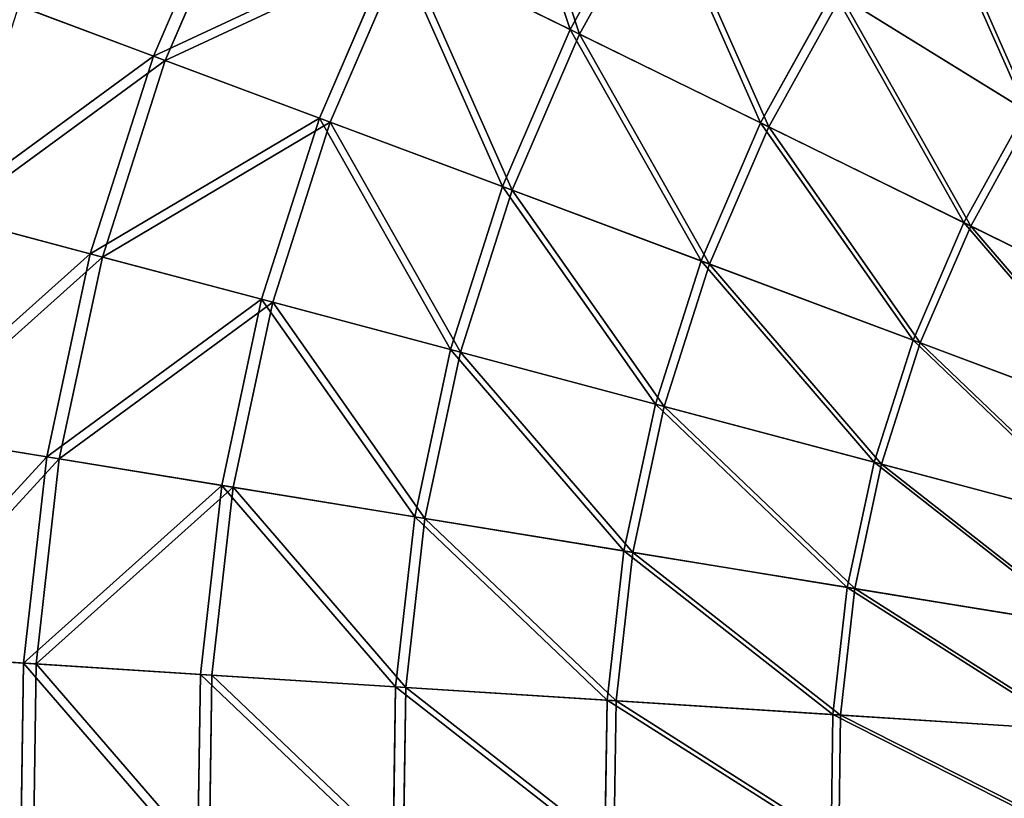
# Model space of a CAD drawing. Extents: x 0 to 1840, y 0 to 334.
# Tile 28 of 109: x 37 to 98, y 167 to 215. Entities that reach past the tile are written whole.
import ezdxf

# ---------------------------------------------------------------- set-up
doc = ezdxf.new("R2010")
doc.units = 0
doc.layers.get('0').update_dxf_attribs({"color": 13, "linetype": 'CONTINUOUS'})

# ---------------------------------------------------------------- blocks, each defined once
blk = doc.blocks.new('GROUP_4')
for p, q in [((45.644, 212.963, 104.675), (50.697, 224.678, 104.675)), ((51.392, 224.337, 104.039), (46.369, 212.692, 104.039)), ((71.254, 214.589, 127.547), (76.342, 223.785, 127.547)), ((76.882, 223.451, 126.772), (71.824, 214.309, 126.772)), ((55.841, 209.147, 116.673), (60.47, 219.881, 116.673)), ((61.106, 219.569, 115.964), (56.504, 208.899, 115.964)), ((71.254, 214.589, 127.547), (60.47, 219.881, 116.673)), ((61.106, 219.569, 115.964), (71.824, 214.309, 126.772)), ((82.943, 208.851, 137.192), (87.413, 216.93, 137.192)), ((87.885, 216.637, 136.359), (83.442, 208.606, 136.359)), ((87.413, 216.93, 137.192), (99.235, 209.609, 145.517)), ((87.885, 216.637, 136.359), (99.636, 209.361, 144.634)), ((36.6, 216.348, 91.669), (45.644, 212.963, 104.675)), ((37.38, 216.056, 91.112), (46.369, 212.692, 104.039)), ((67.091, 204.937, 127.547), (71.254, 214.589, 127.547)), ((71.824, 214.309, 126.772), (67.686, 204.715, 126.772)), ((82.943, 208.851, 137.192), (71.254, 214.589, 127.547)), ((71.824, 214.309, 126.772), (83.442, 208.606, 136.359)), ((41.765, 200.81, 104.675), (45.644, 212.963, 104.675)), ((45.644, 212.963, 104.675), (55.841, 209.147, 116.673)), ((46.369, 212.692, 104.039), (42.513, 200.611, 104.039)), ((46.369, 212.692, 104.039), (56.504, 208.899, 115.964)), ((95.426, 202.725, 145.517), (99.235, 209.609, 145.517)), ((95.849, 202.517, 144.634), (99.636, 209.361, 144.634)), ((52.286, 198.012, 116.673), (55.841, 209.147, 116.673)), ((56.504, 208.899, 115.964), (52.97, 197.83, 115.964)), ((55.841, 209.147, 116.673), (67.091, 204.937, 127.547)), ((56.504, 208.899, 115.964), (67.686, 204.715, 126.772)), ((79.287, 200.374, 137.192), (82.943, 208.851, 137.192)), ((95.426, 202.725, 145.517), (82.943, 208.851, 137.192)), ((83.442, 208.606, 136.359), (79.807, 200.179, 136.359)), ((83.442, 208.606, 136.359), (95.849, 202.517, 144.634)), ((63.895, 194.925, 127.547), (67.091, 204.937, 127.547)), ((67.686, 204.715, 126.772), (64.509, 194.761, 126.772)), ((67.091, 204.937, 127.547), (79.287, 200.374, 137.192)), ((67.686, 204.715, 126.772), (79.807, 200.179, 136.359)), ((32.432, 203.292, 91.669), (41.765, 200.81, 104.675)), ((33.237, 203.078, 91.112), (42.513, 200.611, 104.039)), ((92.31, 195.5, 145.517), (95.426, 202.725, 145.517)), ((108.582, 196.268, 152.44), (95.426, 202.725, 145.517)), ((92.752, 195.335, 144.634), (95.849, 202.517, 144.634)), ((95.849, 202.517, 144.634), (108.926, 196.099, 151.515)), ((39.095, 188.334, 104.675), (41.765, 200.81, 104.675)), ((42.513, 200.611, 104.039), (39.859, 188.21, 104.039)), ((41.765, 200.81, 104.675), (52.286, 198.012, 116.673)), ((42.513, 200.611, 104.039), (52.97, 197.83, 115.964)), ((76.479, 191.578, 137.192), (79.287, 200.374, 137.192)), ((79.287, 200.374, 137.192), (92.31, 195.5, 145.517)), ((79.807, 200.179, 136.359), (77.016, 191.435, 136.359)), ((79.807, 200.179, 136.359), (92.752, 195.335, 144.634)), ((49.84, 186.581, 116.673), (52.286, 198.012, 116.673)), ((52.97, 197.83, 115.964), (50.539, 186.467, 115.964)), ((52.286, 198.012, 116.673), (63.895, 194.925, 127.547)), ((52.97, 197.83, 115.964), (64.509, 194.761, 126.772)), ((89.917, 188.005, 145.517), (92.31, 195.5, 145.517)), ((92.31, 195.5, 145.517), (106.036, 190.363, 152.44)), ((61.695, 184.647, 127.547), (63.895, 194.925, 127.547)), ((63.895, 194.925, 127.547), (76.479, 191.578, 137.192)), ((90.373, 187.883, 144.634), (92.752, 195.335, 144.634)), ((92.752, 195.335, 144.634), (106.394, 190.229, 151.515)), ((64.509, 194.761, 126.772), (62.322, 184.545, 126.772)), ((64.509, 194.761, 126.772), (77.016, 191.435, 136.359)), ((74.547, 182.55, 137.192), (76.479, 191.578, 137.192)), ((77.016, 191.435, 136.359), (75.096, 182.46, 136.359)), ((76.479, 191.578, 137.192), (89.917, 188.005, 145.517)), ((77.016, 191.435, 136.359), (90.373, 187.883, 144.634)), ((39.095, 188.334, 104.675), (29.563, 189.89, 91.669)), ((30.385, 189.755, 91.112), (39.859, 188.21, 104.039)), ((37.661, 175.658, 104.675), (39.095, 188.334, 104.675)), ((39.859, 188.21, 104.039), (38.433, 175.608, 104.039)), ((49.84, 186.581, 116.673), (39.095, 188.334, 104.675)), ((39.859, 188.21, 104.039), (50.539, 186.467, 115.964)), ((88.271, 180.311, 145.517), (89.917, 188.005, 145.517)), ((88.736, 180.235, 144.634), (90.373, 187.883, 144.634)), ((89.917, 188.005, 145.517), (104.08, 184.238, 152.44)), ((90.373, 187.883, 144.634), (104.45, 184.14, 151.515)), ((48.526, 174.966, 116.673), (49.84, 186.581, 116.673)), ((50.539, 186.467, 115.964), (49.232, 174.921, 115.964)), ((61.695, 184.647, 127.547), (49.84, 186.581, 116.673)), ((50.539, 186.467, 115.964), (62.322, 184.545, 126.772)), ((60.514, 174.203, 127.547), (61.695, 184.647, 127.547)), ((62.322, 184.545, 126.772), (61.148, 174.163, 126.772)), ((74.547, 182.55, 137.192), (61.695, 184.647, 127.547)), ((62.322, 184.545, 126.772), (75.096, 182.46, 136.359)), ((73.509, 173.376, 137.192), (74.547, 182.55, 137.192)), ((75.096, 182.46, 136.359), (74.064, 173.34, 136.359)), ((88.271, 180.311, 145.517), (74.547, 182.55, 137.192)), ((75.096, 182.46, 136.359), (88.736, 180.235, 144.634)), ((87.386, 172.493, 145.517), (88.271, 180.311, 145.517)), ((102.735, 177.951, 152.44), (88.271, 180.311, 145.517)), ((87.857, 172.463, 144.634), (88.736, 180.235, 144.634)), ((88.736, 180.235, 144.634), (103.113, 177.889, 151.515)), ((28.023, 176.271, 91.669), (37.661, 175.658, 104.675)), ((28.854, 176.218, 91.112), (38.433, 175.608, 104.039)), ((37.476, 162.901, 104.675), (37.661, 175.658, 104.675)), ((37.661, 175.658, 104.675), (48.526, 174.966, 116.673)), ((38.433, 175.608, 104.039), (38.25, 162.928, 104.039)), ((38.433, 175.608, 104.039), (49.232, 174.921, 115.964)), ((48.357, 163.278, 116.673), (48.526, 174.966, 116.673)), ((48.526, 174.966, 116.673), (60.514, 174.203, 127.547)), ((49.232, 174.921, 115.964), (49.064, 163.302, 115.964)), ((49.232, 174.921, 115.964), (61.148, 174.163, 126.772)), ((60.362, 163.694, 127.547), (60.514, 174.203, 127.547)), ((60.514, 174.203, 127.547), (73.509, 173.376, 137.192)), ((61.148, 174.163, 126.772), (60.996, 163.716, 126.772)), ((61.148, 174.163, 126.772), (74.064, 173.34, 136.359)), ((73.375, 164.144, 137.192), (73.509, 173.376, 137.192)), ((73.509, 173.376, 137.192), (87.386, 172.493, 145.517)), ((74.064, 173.34, 136.359), (73.931, 164.163, 136.359)), ((74.064, 173.34, 136.359), (87.857, 172.463, 144.634)), ((87.272, 164.625, 145.517), (87.386, 172.493, 145.517)), ((87.386, 172.493, 145.517), (102.012, 171.562, 152.44)), ((87.744, 164.642, 144.634), (87.857, 172.463, 144.634)), ((87.857, 172.463, 144.634), (102.394, 171.537, 151.515))]:
    blk.add_line(p, q)
mesh = blk.add_polyface()
corners = [(71.254, 214.589, 127.547), (66.129, 230.109, 116.673), (60.47, 219.881, 116.673), (76.342, 223.785, 127.547)]
mesh.append_faces([[corners[k] for k in face] for face in [(0, 1, 2), (1, 0, 3)]], dxfattribs={"vtx0": -1})
mesh = blk.add_polyface()
corners = [(66.731, 229.737, 115.964), (71.824, 214.309, 126.772), (61.106, 219.569, 115.964), (76.882, 223.451, 126.772)]
mesh.append_faces([[corners[k] for k in face] for face in [(0, 1, 2), (1, 0, 3)]], dxfattribs={"vtx0": -1})
mesh = blk.add_polyface()
corners = [(50.697, 224.678, 104.675), (36.6, 216.348, 91.669), (45.644, 212.963, 104.675), (42.027, 228.933, 91.669)]
mesh.append_faces([[corners[k] for k in face] for face in [(0, 1, 2), (1, 0, 3)]], dxfattribs={"vtx0": -1})
mesh = blk.add_polyface()
corners = [(37.38, 216.056, 91.112), (51.392, 224.337, 104.039), (46.369, 212.692, 104.039), (42.775, 228.566, 91.112)]
mesh.append_faces([[corners[k] for k in face] for face in [(0, 1, 2), (1, 0, 3)]], dxfattribs={"vtx0": -1})
mesh = blk.add_polyface()
corners = [(60.47, 219.881, 116.673), (45.644, 212.963, 104.675), (55.841, 209.147, 116.673), (50.697, 224.678, 104.675)]
mesh.append_faces([[corners[k] for k in face] for face in [(0, 1, 2), (1, 0, 3)]], dxfattribs={"vtx0": -1})
mesh = blk.add_polyface()
corners = [(99.235, 209.609, 145.517), (92.653, 224.532, 137.192), (87.413, 216.93, 137.192), (103.7, 216.087, 145.517)]
mesh.append_faces([[corners[k] for k in face] for face in [(0, 1, 2), (1, 0, 3)]], dxfattribs={"vtx0": -1})
mesh = blk.add_polyface()
corners = [(46.369, 212.692, 104.039), (61.106, 219.569, 115.964), (56.504, 208.899, 115.964), (51.392, 224.337, 104.039)]
mesh.append_faces([[corners[k] for k in face] for face in [(0, 1, 2), (1, 0, 3)]], dxfattribs={"vtx0": -1})
mesh = blk.add_polyface()
corners = [(93.094, 224.194, 136.359), (99.636, 209.361, 144.634), (87.885, 216.637, 136.359), (104.075, 215.801, 144.634)]
mesh.append_faces([[corners[k] for k in face] for face in [(0, 1, 2), (1, 0, 3)]], dxfattribs={"vtx0": -1})
mesh = blk.add_polyface()
corners = [(82.943, 208.851, 137.192), (76.342, 223.785, 127.547), (71.254, 214.589, 127.547), (87.413, 216.93, 137.192)]
mesh.append_faces([[corners[k] for k in face] for face in [(0, 1, 2), (1, 0, 3)]], dxfattribs={"vtx0": -1})
mesh = blk.add_polyface()
corners = [(76.882, 223.451, 126.772), (83.442, 208.606, 136.359), (71.824, 214.309, 126.772), (87.885, 216.637, 136.359)]
mesh.append_faces([[corners[k] for k in face] for face in [(0, 1, 2), (1, 0, 3)]], dxfattribs={"vtx0": -1})
mesh = blk.add_polyface()
corners = [(67.091, 204.937, 127.547), (60.47, 219.881, 116.673), (55.841, 209.147, 116.673), (71.254, 214.589, 127.547)]
mesh.append_faces([[corners[k] for k in face] for face in [(0, 1, 2), (1, 0, 3)]], dxfattribs={"vtx0": -1})
mesh = blk.add_polyface()
corners = [(61.106, 219.569, 115.964), (67.686, 204.715, 126.772), (56.504, 208.899, 115.964), (71.824, 214.309, 126.772)]
mesh.append_faces([[corners[k] for k in face] for face in [(0, 1, 2), (1, 0, 3)]], dxfattribs={"vtx0": -1})
mesh = blk.add_polyface()
corners = [(95.426, 202.725, 145.517), (87.413, 216.93, 137.192), (82.943, 208.851, 137.192), (99.235, 209.609, 145.517)]
mesh.append_faces([[corners[k] for k in face] for face in [(0, 1, 2), (1, 0, 3)]], dxfattribs={"vtx0": -1})
mesh = blk.add_polyface()
corners = [(87.885, 216.637, 136.359), (95.849, 202.517, 144.634), (83.442, 208.606, 136.359), (99.636, 209.361, 144.634)]
mesh.append_faces([[corners[k] for k in face] for face in [(0, 1, 2), (1, 0, 3)]], dxfattribs={"vtx0": -1})
mesh = blk.add_polyface()
corners = [(45.644, 212.963, 104.675), (32.432, 203.292, 91.669), (41.765, 200.81, 104.675), (36.6, 216.348, 91.669)]
mesh.append_faces([[corners[k] for k in face] for face in [(0, 1, 2), (1, 0, 3)]], dxfattribs={"vtx0": -1})
mesh = blk.add_polyface()
corners = [(33.237, 203.078, 91.112), (46.369, 212.692, 104.039), (42.513, 200.611, 104.039), (37.38, 216.056, 91.112)]
mesh.append_faces([[corners[k] for k in face] for face in [(0, 1, 2), (1, 0, 3)]], dxfattribs={"vtx0": -1})
mesh = blk.add_polyface()
corners = [(79.287, 200.374, 137.192), (71.254, 214.589, 127.547), (67.091, 204.937, 127.547), (82.943, 208.851, 137.192)]
mesh.append_faces([[corners[k] for k in face] for face in [(0, 1, 2), (1, 0, 3)]], dxfattribs={"vtx0": -1})
mesh = blk.add_polyface()
corners = [(71.824, 214.309, 126.772), (79.807, 200.179, 136.359), (67.686, 204.715, 126.772), (83.442, 208.606, 136.359)]
mesh.append_faces([[corners[k] for k in face] for face in [(0, 1, 2), (1, 0, 3)]], dxfattribs={"vtx0": -1})
mesh = blk.add_polyface()
corners = [(55.841, 209.147, 116.673), (41.765, 200.81, 104.675), (52.286, 198.012, 116.673), (45.644, 212.963, 104.675)]
mesh.append_faces([[corners[k] for k in face] for face in [(0, 1, 2), (1, 0, 3)]], dxfattribs={"vtx0": -1})
mesh = blk.add_polyface()
corners = [(42.513, 200.611, 104.039), (56.504, 208.899, 115.964), (52.97, 197.83, 115.964), (46.369, 212.692, 104.039)]
mesh.append_faces([[corners[k] for k in face] for face in [(0, 1, 2), (1, 0, 3)]], dxfattribs={"vtx0": -1})
mesh = blk.add_polyface()
corners = [(108.582, 196.268, 152.44), (99.235, 209.609, 145.517), (95.426, 202.725, 145.517), (111.695, 201.894, 152.44)]
mesh.append_faces([[corners[k] for k in face] for face in [(0, 1, 2), (1, 0, 3)]], dxfattribs={"vtx0": -1})
mesh = blk.add_polyface()
corners = [(99.636, 209.361, 144.634), (108.926, 196.099, 151.515), (95.849, 202.517, 144.634), (112.02, 201.692, 151.515)]
mesh.append_faces([[corners[k] for k in face] for face in [(0, 1, 2), (1, 0, 3)]], dxfattribs={"vtx0": -1})
mesh = blk.add_polyface()
corners = [(63.895, 194.925, 127.547), (55.841, 209.147, 116.673), (52.286, 198.012, 116.673), (67.091, 204.937, 127.547)]
mesh.append_faces([[corners[k] for k in face] for face in [(0, 1, 2), (1, 0, 3)]], dxfattribs={"vtx0": -1})
mesh = blk.add_polyface()
corners = [(56.504, 208.899, 115.964), (64.509, 194.761, 126.772), (52.97, 197.83, 115.964), (67.686, 204.715, 126.772)]
mesh.append_faces([[corners[k] for k in face] for face in [(0, 1, 2), (1, 0, 3)]], dxfattribs={"vtx0": -1})
mesh = blk.add_polyface()
corners = [(92.31, 195.5, 145.517), (82.943, 208.851, 137.192), (79.287, 200.374, 137.192), (95.426, 202.725, 145.517)]
mesh.append_faces([[corners[k] for k in face] for face in [(0, 1, 2), (1, 0, 3)]], dxfattribs={"vtx0": -1})
mesh = blk.add_polyface()
corners = [(83.442, 208.606, 136.359), (92.752, 195.335, 144.634), (79.807, 200.179, 136.359), (95.849, 202.517, 144.634)]
mesh.append_faces([[corners[k] for k in face] for face in [(0, 1, 2), (1, 0, 3)]], dxfattribs={"vtx0": -1})
mesh = blk.add_polyface()
corners = [(76.479, 191.578, 137.192), (67.091, 204.937, 127.547), (63.895, 194.925, 127.547), (79.287, 200.374, 137.192)]
mesh.append_faces([[corners[k] for k in face] for face in [(0, 1, 2), (1, 0, 3)]], dxfattribs={"vtx0": -1})
mesh = blk.add_polyface()
corners = [(67.686, 204.715, 126.772), (77.016, 191.435, 136.359), (64.509, 194.761, 126.772), (79.807, 200.179, 136.359)]
mesh.append_faces([[corners[k] for k in face] for face in [(0, 1, 2), (1, 0, 3)]], dxfattribs={"vtx0": -1})
mesh = blk.add_polyface()
corners = [(41.765, 200.81, 104.675), (29.563, 189.89, 91.669), (39.095, 188.334, 104.675), (32.432, 203.292, 91.669)]
mesh.append_faces([[corners[k] for k in face] for face in [(0, 1, 2), (1, 0, 3)]], dxfattribs={"vtx0": -1})
mesh = blk.add_polyface()
corners = [(30.385, 189.755, 91.112), (42.513, 200.611, 104.039), (39.859, 188.21, 104.039), (33.237, 203.078, 91.112)]
mesh.append_faces([[corners[k] for k in face] for face in [(0, 1, 2), (1, 0, 3)]], dxfattribs={"vtx0": -1})
mesh = blk.add_polyface()
corners = [(106.036, 190.363, 152.44), (95.426, 202.725, 145.517), (92.31, 195.5, 145.517), (108.582, 196.268, 152.44)]
mesh.append_faces([[corners[k] for k in face] for face in [(0, 1, 2), (1, 0, 3)]], dxfattribs={"vtx0": -1})
mesh = blk.add_polyface()
corners = [(95.849, 202.517, 144.634), (106.394, 190.229, 151.515), (92.752, 195.335, 144.634), (108.926, 196.099, 151.515)]
mesh.append_faces([[corners[k] for k in face] for face in [(0, 1, 2), (1, 0, 3)]], dxfattribs={"vtx0": -1})
mesh = blk.add_polyface()
corners = [(52.286, 198.012, 116.673), (39.095, 188.334, 104.675), (49.84, 186.581, 116.673), (41.765, 200.81, 104.675)]
mesh.append_faces([[corners[k] for k in face] for face in [(0, 1, 2), (1, 0, 3)]], dxfattribs={"vtx0": -1})
mesh = blk.add_polyface()
corners = [(39.859, 188.21, 104.039), (52.97, 197.83, 115.964), (50.539, 186.467, 115.964), (42.513, 200.611, 104.039)]
mesh.append_faces([[corners[k] for k in face] for face in [(0, 1, 2), (1, 0, 3)]], dxfattribs={"vtx0": -1})
mesh = blk.add_polyface()
corners = [(89.917, 188.005, 145.517), (79.287, 200.374, 137.192), (76.479, 191.578, 137.192), (92.31, 195.5, 145.517)]
mesh.append_faces([[corners[k] for k in face] for face in [(0, 1, 2), (1, 0, 3)]], dxfattribs={"vtx0": -1})
mesh = blk.add_polyface()
corners = [(79.807, 200.179, 136.359), (90.373, 187.883, 144.634), (77.016, 191.435, 136.359), (92.752, 195.335, 144.634)]
mesh.append_faces([[corners[k] for k in face] for face in [(0, 1, 2), (1, 0, 3)]], dxfattribs={"vtx0": -1})
mesh = blk.add_polyface()
corners = [(61.695, 184.647, 127.547), (52.286, 198.012, 116.673), (49.84, 186.581, 116.673), (63.895, 194.925, 127.547)]
mesh.append_faces([[corners[k] for k in face] for face in [(0, 1, 2), (1, 0, 3)]], dxfattribs={"vtx0": -1})
mesh = blk.add_polyface()
corners = [(52.97, 197.83, 115.964), (62.322, 184.545, 126.772), (50.539, 186.467, 115.964), (64.509, 194.761, 126.772)]
mesh.append_faces([[corners[k] for k in face] for face in [(0, 1, 2), (1, 0, 3)]], dxfattribs={"vtx0": -1})
mesh = blk.add_polyface()
corners = [(104.08, 184.238, 152.44), (92.31, 195.5, 145.517), (89.917, 188.005, 145.517), (106.036, 190.363, 152.44)]
mesh.append_faces([[corners[k] for k in face] for face in [(0, 1, 2), (1, 0, 3)]], dxfattribs={"vtx0": -1})
mesh = blk.add_polyface()
corners = [(74.547, 182.55, 137.192), (63.895, 194.925, 127.547), (61.695, 184.647, 127.547), (76.479, 191.578, 137.192)]
mesh.append_faces([[corners[k] for k in face] for face in [(0, 1, 2), (1, 0, 3)]], dxfattribs={"vtx0": -1})
mesh = blk.add_polyface()
corners = [(92.752, 195.335, 144.634), (104.45, 184.14, 151.515), (90.373, 187.883, 144.634), (106.394, 190.229, 151.515)]
mesh.append_faces([[corners[k] for k in face] for face in [(0, 1, 2), (1, 0, 3)]], dxfattribs={"vtx0": -1})
mesh = blk.add_polyface()
corners = [(64.509, 194.761, 126.772), (75.096, 182.46, 136.359), (62.322, 184.545, 126.772), (77.016, 191.435, 136.359)]
mesh.append_faces([[corners[k] for k in face] for face in [(0, 1, 2), (1, 0, 3)]], dxfattribs={"vtx0": -1})
mesh = blk.add_polyface()
corners = [(88.271, 180.311, 145.517), (76.479, 191.578, 137.192), (74.547, 182.55, 137.192), (89.917, 188.005, 145.517)]
mesh.append_faces([[corners[k] for k in face] for face in [(0, 1, 2), (1, 0, 3)]], dxfattribs={"vtx0": -1})
mesh = blk.add_polyface()
corners = [(77.016, 191.435, 136.359), (88.736, 180.235, 144.634), (75.096, 182.46, 136.359), (90.373, 187.883, 144.634)]
mesh.append_faces([[corners[k] for k in face] for face in [(0, 1, 2), (1, 0, 3)]], dxfattribs={"vtx0": -1})
mesh = blk.add_polyface()
corners = [(39.095, 188.334, 104.675), (28.023, 176.271, 91.669), (37.661, 175.658, 104.675), (29.563, 189.89, 91.669)]
mesh.append_faces([[corners[k] for k in face] for face in [(0, 1, 2), (1, 0, 3)]], dxfattribs={"vtx0": -1})
mesh = blk.add_polyface()
corners = [(28.854, 176.218, 91.112), (39.859, 188.21, 104.039), (38.433, 175.608, 104.039), (30.385, 189.755, 91.112)]
mesh.append_faces([[corners[k] for k in face] for face in [(0, 1, 2), (1, 0, 3)]], dxfattribs={"vtx0": -1})
mesh = blk.add_polyface()
corners = [(49.84, 186.581, 116.673), (37.661, 175.658, 104.675), (48.526, 174.966, 116.673), (39.095, 188.334, 104.675)]
mesh.append_faces([[corners[k] for k in face] for face in [(0, 1, 2), (1, 0, 3)]], dxfattribs={"vtx0": -1})
mesh = blk.add_polyface()
corners = [(38.433, 175.608, 104.039), (50.539, 186.467, 115.964), (49.232, 174.921, 115.964), (39.859, 188.21, 104.039)]
mesh.append_faces([[corners[k] for k in face] for face in [(0, 1, 2), (1, 0, 3)]], dxfattribs={"vtx0": -1})
mesh = blk.add_polyface()
corners = [(102.735, 177.951, 152.44), (89.917, 188.005, 145.517), (88.271, 180.311, 145.517), (104.08, 184.238, 152.44)]
mesh.append_faces([[corners[k] for k in face] for face in [(0, 1, 2), (1, 0, 3)]], dxfattribs={"vtx0": -1})
mesh = blk.add_polyface()
corners = [(90.373, 187.883, 144.634), (103.113, 177.889, 151.515), (88.736, 180.235, 144.634), (104.45, 184.14, 151.515)]
mesh.append_faces([[corners[k] for k in face] for face in [(0, 1, 2), (1, 0, 3)]], dxfattribs={"vtx0": -1})
mesh = blk.add_polyface()
corners = [(60.514, 174.203, 127.547), (49.84, 186.581, 116.673), (48.526, 174.966, 116.673), (61.695, 184.647, 127.547)]
mesh.append_faces([[corners[k] for k in face] for face in [(0, 1, 2), (1, 0, 3)]], dxfattribs={"vtx0": -1})
mesh = blk.add_polyface()
corners = [(50.539, 186.467, 115.964), (61.148, 174.163, 126.772), (49.232, 174.921, 115.964), (62.322, 184.545, 126.772)]
mesh.append_faces([[corners[k] for k in face] for face in [(0, 1, 2), (1, 0, 3)]], dxfattribs={"vtx0": -1})
mesh = blk.add_polyface()
corners = [(73.509, 173.376, 137.192), (61.695, 184.647, 127.547), (60.514, 174.203, 127.547), (74.547, 182.55, 137.192)]
mesh.append_faces([[corners[k] for k in face] for face in [(0, 1, 2), (1, 0, 3)]], dxfattribs={"vtx0": -1})
mesh = blk.add_polyface()
corners = [(62.322, 184.545, 126.772), (74.064, 173.34, 136.359), (61.148, 174.163, 126.772), (75.096, 182.46, 136.359)]
mesh.append_faces([[corners[k] for k in face] for face in [(0, 1, 2), (1, 0, 3)]], dxfattribs={"vtx0": -1})
mesh = blk.add_polyface()
corners = [(87.386, 172.493, 145.517), (74.547, 182.55, 137.192), (73.509, 173.376, 137.192), (88.271, 180.311, 145.517)]
mesh.append_faces([[corners[k] for k in face] for face in [(0, 1, 2), (1, 0, 3)]], dxfattribs={"vtx0": -1})
mesh = blk.add_polyface()
corners = [(75.096, 182.46, 136.359), (87.857, 172.463, 144.634), (74.064, 173.34, 136.359), (88.736, 180.235, 144.634)]
mesh.append_faces([[corners[k] for k in face] for face in [(0, 1, 2), (1, 0, 3)]], dxfattribs={"vtx0": -1})
mesh = blk.add_polyface()
corners = [(102.012, 171.562, 152.44), (88.271, 180.311, 145.517), (87.386, 172.493, 145.517), (102.735, 177.951, 152.44)]
mesh.append_faces([[corners[k] for k in face] for face in [(0, 1, 2), (1, 0, 3)]], dxfattribs={"vtx0": -1})
mesh = blk.add_polyface()
corners = [(88.736, 180.235, 144.634), (102.394, 171.537, 151.515), (87.857, 172.463, 144.634), (103.113, 177.889, 151.515)]
mesh.append_faces([[corners[k] for k in face] for face in [(0, 1, 2), (1, 0, 3)]], dxfattribs={"vtx0": -1})
mesh = blk.add_polyface()
corners = [(37.476, 162.901, 104.675), (28.023, 176.271, 91.669), (27.824, 162.567, 91.669), (37.661, 175.658, 104.675)]
mesh.append_faces([[corners[k] for k in face] for face in [(0, 1, 2), (1, 0, 3)]], dxfattribs={"vtx0": -1})
mesh = blk.add_polyface()
corners = [(28.854, 176.218, 91.112), (38.25, 162.928, 104.039), (28.657, 162.596, 91.112), (38.433, 175.608, 104.039)]
mesh.append_faces([[corners[k] for k in face] for face in [(0, 1, 2), (1, 0, 3)]], dxfattribs={"vtx0": -1})
mesh = blk.add_polyface()
corners = [(48.357, 163.278, 116.673), (37.661, 175.658, 104.675), (37.476, 162.901, 104.675), (48.526, 174.966, 116.673)]
mesh.append_faces([[corners[k] for k in face] for face in [(0, 1, 2), (1, 0, 3)]], dxfattribs={"vtx0": -1})
mesh = blk.add_polyface()
corners = [(38.433, 175.608, 104.039), (49.064, 163.302, 115.964), (38.25, 162.928, 104.039), (49.232, 174.921, 115.964)]
mesh.append_faces([[corners[k] for k in face] for face in [(0, 1, 2), (1, 0, 3)]], dxfattribs={"vtx0": -1})
mesh = blk.add_polyface()
corners = [(60.362, 163.694, 127.547), (48.526, 174.966, 116.673), (48.357, 163.278, 116.673), (60.514, 174.203, 127.547)]
mesh.append_faces([[corners[k] for k in face] for face in [(0, 1, 2), (1, 0, 3)]], dxfattribs={"vtx0": -1})
mesh = blk.add_polyface()
corners = [(49.232, 174.921, 115.964), (60.996, 163.716, 126.772), (49.064, 163.302, 115.964), (61.148, 174.163, 126.772)]
mesh.append_faces([[corners[k] for k in face] for face in [(0, 1, 2), (1, 0, 3)]], dxfattribs={"vtx0": -1})
mesh = blk.add_polyface()
corners = [(73.375, 164.144, 137.192), (60.514, 174.203, 127.547), (60.362, 163.694, 127.547), (73.509, 173.376, 137.192)]
mesh.append_faces([[corners[k] for k in face] for face in [(0, 1, 2), (1, 0, 3)]], dxfattribs={"vtx0": -1})
mesh = blk.add_polyface()
corners = [(61.148, 174.163, 126.772), (73.931, 164.163, 136.359), (60.996, 163.716, 126.772), (74.064, 173.34, 136.359)]
mesh.append_faces([[corners[k] for k in face] for face in [(0, 1, 2), (1, 0, 3)]], dxfattribs={"vtx0": -1})
mesh = blk.add_polyface()
corners = [(87.272, 164.625, 145.517), (73.509, 173.376, 137.192), (73.375, 164.144, 137.192), (87.386, 172.493, 145.517)]
mesh.append_faces([[corners[k] for k in face] for face in [(0, 1, 2), (1, 0, 3)]], dxfattribs={"vtx0": -1})
mesh = blk.add_polyface()
corners = [(74.064, 173.34, 136.359), (87.744, 164.642, 144.634), (73.931, 164.163, 136.359), (87.857, 172.463, 144.634)]
mesh.append_faces([[corners[k] for k in face] for face in [(0, 1, 2), (1, 0, 3)]], dxfattribs={"vtx0": -1})
mesh = blk.add_polyface()
corners = [(101.919, 165.132, 152.44), (87.386, 172.493, 145.517), (87.272, 164.625, 145.517), (102.012, 171.562, 152.44)]
mesh.append_faces([[corners[k] for k in face] for face in [(0, 1, 2), (1, 0, 3)]], dxfattribs={"vtx0": -1})
mesh = blk.add_polyface()
corners = [(87.857, 172.463, 144.634), (102.302, 165.146, 151.515), (87.744, 164.642, 144.634), (102.394, 171.537, 151.515)]
mesh.append_faces([[corners[k] for k in face] for face in [(0, 1, 2), (1, 0, 3)]], dxfattribs={"vtx0": -1})
blk = doc.blocks.new('COMPONENT_7')
blk.add_blockref('GROUP_4', (0, 0))
blk = doc.blocks.new('GROUP_29')
at = {"extrusion": (0, 1, -4.996e-16), "rotation": 180}
blk.add_blockref('COMPONENT_7', (0.025, 334.775, 1507.994), dxfattribs=at)

msp = doc.modelspace()

# ---------------------------------------------------------------- block references
at = {"extrusion": (0, -1, -4.996e-16)}
msp.add_blockref('GROUP_29', (0, 0, -334.295), dxfattribs=at)

doc.saveas('drawing.dxf')
